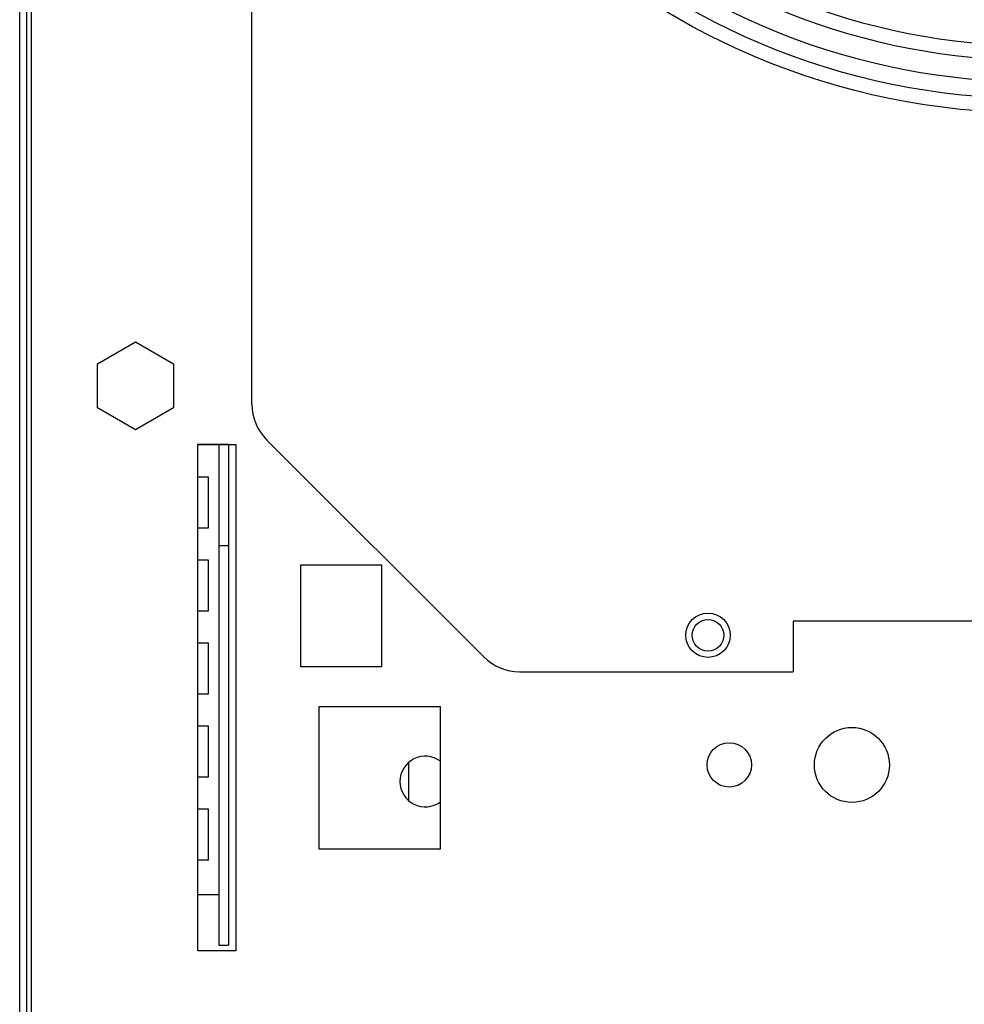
# Model space of a CAD drawing. Extents: x 8 to 167, y 4 to 114.
# Tile 6 of 18: x 61.08 to 65.74, y 47.4 to 52.26. Entities that reach past the tile are written whole.
import ezdxf

# ---------------------------------------------------------------- set-up
doc = ezdxf.new("R2010")
doc.units = 0
doc.layers.add('BODY', color=3, linetype='CONTINUOUS')

msp = doc.modelspace()

# ---------------------------------------------------------------- linework, layer by layer
at = {"layer": 'BODY', "linetype": 'CONTINUOUS'}
for p, q in [((61.0804, 9.4599), (61.0804, 61.8789)), ((61.1164, 9.4599), (61.1164, 61.8789)), ((61.1364, 61.8337), (61.1364, 9.5142)), ((62.2264, 50.3572), (62.2264, 60.9149)), ((61.4639, 50.5562), (61.6514, 50.6644)), ((61.6514, 50.6644), (61.8389, 50.5562)), ((61.4639, 50.3397), (61.4639, 50.5562)), ((61.8389, 50.5562), (61.8389, 50.3397)), ((61.6514, 50.2314), (61.4639, 50.3397)), ((61.8389, 50.3397), (61.6514, 50.2314)), ((61.9594, 50.1589), (62.1464, 50.1589)), ((61.9594, 47.6589), (61.9594, 50.1589)), ((62.0334, 50.1579), (61.9594, 50.1579)), ((62.0634, 50.1579), (62.0334, 50.1579)), ((62.1114, 50.1579), (62.0634, 50.1579)), ((62.0634, 50.1579), (62.0634, 49.6579)), ((62.1114, 50.1579), (62.1114, 49.6579)), ((62.1464, 50.1589), (62.1464, 47.6589)), ((62.2997, 50.1804), (63.37, 49.1101)), ((62.0114, 49.9979), (61.9594, 49.9979)), ((62.0114, 49.7479), (62.0114, 49.9979)), ((61.9594, 49.7479), (62.0114, 49.7479)), ((62.1114, 49.6579), (62.0634, 49.6579)), ((62.0634, 49.6579), (62.0634, 47.8129)), ((62.1114, 49.6579), (62.1114, 47.8129)), ((62.0114, 49.5879), (61.9594, 49.5879)), ((62.0114, 49.3379), (62.0114, 49.5879)), ((62.8664, 49.5629), (62.4664, 49.5629)), ((62.4664, 49.5629), (62.4664, 49.0629)), ((62.8664, 49.0629), (62.8664, 49.5629)), ((61.9594, 49.3379), (62.0114, 49.3379)), ((71.0264, 49.2869), (64.8964, 49.2869)), ((64.8964, 49.2869), (64.8964, 49.0369)), ((62.0114, 49.1779), (61.9594, 49.1779)), ((62.0114, 48.9279), (62.0114, 49.1779)), ((62.4664, 49.0629), (62.8664, 49.0629)), ((63.5467, 49.0369), (64.8964, 49.0369)), ((61.9594, 48.9279), (62.0114, 48.9279)), ((63.1564, 48.8629), (62.5564, 48.8629)), ((62.5564, 48.8629), (62.5564, 48.1629)), ((63.1564, 48.1629), (63.1564, 48.8629)), ((62.0114, 48.7679), (61.9594, 48.7679)), ((62.0114, 48.5179), (62.0114, 48.7679)), ((62.9986, 48.5885), (62.9986, 48.4013)), ((61.9594, 48.5179), (62.0114, 48.5179)), ((62.0114, 48.3579), (61.9594, 48.3579)), ((62.0114, 48.1079), (62.0114, 48.3579)), ((62.5564, 48.1629), (63.1564, 48.1629)), ((61.9594, 48.1079), (62.0114, 48.1079)), ((61.9594, 47.9379), (62.0334, 47.9379)), ((62.0334, 47.9379), (62.0634, 47.9379)), ((62.0634, 47.8129), (62.0634, 47.6879)), ((62.1114, 47.8129), (62.1114, 47.6879)), ((62.0634, 47.6879), (62.1114, 47.6879)), ((62.1464, 47.6589), (61.9594, 47.6589))]:
    msp.add_line(p, q, dxfattribs=at)
for centre, radius in [((66.0824, 55.3239), 3.5295), ((66.0824, 55.3239), 3.4587), ((64.4764, 49.2169), 0.1095), ((64.4764, 49.2169), 0.078), ((65.1864, 48.5769), 0.185), ((64.5814, 48.5769), 0.1095)]:
    msp.add_circle(centre, radius, dxfattribs=at)
for centre, radius, start, end in [((66.0824, 55.3239), 3.1969, 225.6351, 270), ((66.0824, 55.3239), 3.2677, 225.6213, 314.3787), ((66.0824, 55.3239), 3.375, 225.6015, 314.3985), ((62.4764, 50.3572), 0.25, 180, 225), ((63.5467, 49.2869), 0.25, 225, 270), ((63.0814, 48.4949), 0.125, 53.1301, 180), ((63.0814, 48.4949), 0.125, 180, 306.8699)]:
    msp.add_arc(centre, radius, start, end, dxfattribs=at)

doc.saveas('drawing.dxf')
